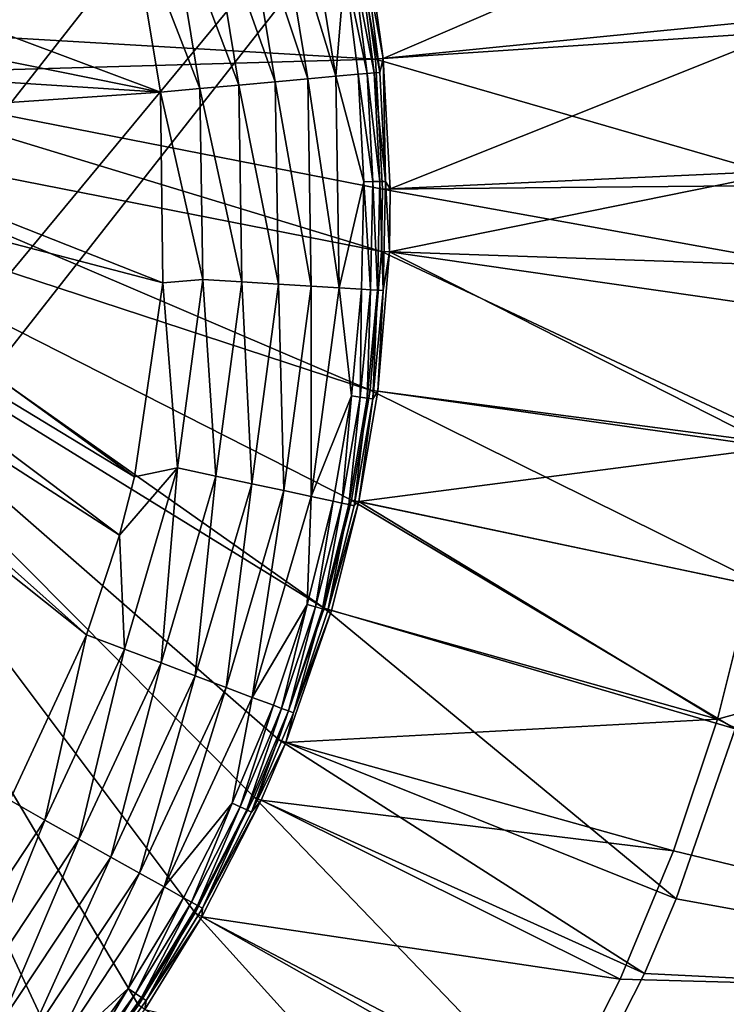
# Model space of a CAD drawing. Header units: metres. Extents: x 0 to 1501, y -1015 to 0.
# Tile 103 of 107: x 1273 to 1366, y -394 to -264. Entities that reach past the tile are written whole.
import ezdxf

# ---------------------------------------------------------------- set-up
doc = ezdxf.new("R2010")
doc.units = ezdxf.units.M

msp = doc.modelspace()

# ---------------------------------------------------------------- linework, layer by layer
at = {"layer": 'None'}
for points in [[(1314.357422, -271.185944, -391.779236), (1309.800659, -243.520325, -391.779236), (1306.196289, -244.406174, -395.641296)], [(1309.800659, -243.520325, -391.779236), (1314.357422, -271.185944, -391.779236), (1315.521484, -256.782074, -387.314758)], [(1306.196289, -244.406174, -395.641296), (1301.982056, -245.441956, -398.780426), (1310.661987, -271.518585, -395.641296)], [(1310.661987, -271.518585, -395.641296), (1314.357422, -271.185944, -391.779236), (1306.196289, -244.406174, -395.641296)], [(1306.341187, -271.907532, -398.780426), (1301.982056, -245.441956, -398.780426), (1297.28894, -246.595398, -401.100159)], [(1301.982056, -245.441956, -398.780426), (1306.341187, -271.907532, -398.780426), (1310.661987, -271.518585, -395.641296)], [(1301.529419, -272.340698, -401.100159), (1297.28894, -246.595398, -401.100159), (1292.263062, -247.830627, -402.52005)], [(1301.529419, -272.340698, -401.100159), (1306.341187, -271.907532, -398.780426), (1297.28894, -246.595398, -401.100159)], [(1371.134644, -247.066254), (1318.637939, -254.56813, -377.175201), (1320.599121, -268.840576, -377.175201)], [(1373.509521, -265.284912), (1371.134644, -247.066254), (1320.599121, -268.840576, -377.175201)], [(1296.376587, -272.804535, -402.52005), (1292.263062, -247.830627, -402.52005), (1287.141724, -249.089371, -403)], [(1296.376587, -272.804535, -402.52005), (1301.529419, -272.340698, -401.100159), (1292.263062, -247.830627, -402.52005)], [(1291.178711, -273.278656, -403), (1287.141724, -249.089371, -403), (1247.553101, -256.949524, -403)], [(1291.178711, -273.278656, -403), (1296.376587, -272.804535, -402.52005), (1287.141724, -249.089371, -403)], [(1317.631836, -254.745071, -406), (1247.119873, -264.695038, -406), (1249.256226, -257.264709, -406)], [(1317.631836, -254.745071, -406), (1319.582642, -268.941589, -406), (1247.119873, -264.695038, -406)], [(1319.582642, -268.941589, -406), (1317.631836, -254.745071, -406), (1375.943115, -263.34201, -3)], [(1318.637939, -254.56813, -377.175201), (1318.333374, -256.312744, -379.803467), (1320.599121, -268.840576, -377.175201)], [(1319.430176, -270.729309, -382.385681), (1317.61792, -256.432159, -382.385681), (1316.678223, -256.58902, -384.897552)], [(1320.152466, -270.664276, -379.803467), (1318.333374, -256.312744, -379.803467), (1317.61792, -256.432159, -382.385681)], [(1319.430176, -270.729309, -382.385681), (1320.152466, -270.664276, -379.803467), (1317.61792, -256.432159, -382.385681)], [(1318.333374, -256.312744, -379.803467), (1320.152466, -270.664276, -379.803467), (1320.599121, -268.840576, -377.175201)], [(1245.509399, -264.057495, -403), (1291.178711, -273.278656, -403), (1247.553101, -256.949524, -403)], [(1314.357422, -271.185944, -391.779236), (1317.313477, -270.91983, -387.314758), (1315.521484, -256.782074, -387.314758)], [(1318.481445, -270.814697, -384.897552), (1316.678223, -256.58902, -384.897552), (1315.521484, -256.782074, -387.314758)], [(1317.313477, -270.91983, -387.314758), (1318.481445, -270.814697, -384.897552), (1315.521484, -256.782074, -387.314758)], [(1318.481445, -270.814697, -384.897552), (1319.430176, -270.729309, -382.385681), (1316.678223, -256.58902, -384.897552)], [(1291.178711, -273.278656, -403), (1245.509399, -264.057495, -403), (1242.437012, -270.158661, -403)], [(1319.582642, -268.941589, -406), (1375.943115, -263.34201, -3), (1377.146118, -285.589722, -3)], [(1319.582642, -268.941589, -406), (1243.908936, -271.071716, -406), (1247.119873, -264.695038, -406)], [(1373.509521, -265.284912), (1320.599121, -268.840576, -377.175201), (1321.531982, -286.087311, -377.175201)], [(1374.512451, -283.63031), (1373.509521, -265.284912), (1321.531982, -286.087311, -377.175201)], [(1319.582642, -268.941589, -406), (1320.510376, -286.096436, -406), (1243.908936, -271.071716, -406)], [(1320.510376, -286.096436, -406), (1319.582642, -268.941589, -406), (1377.146118, -285.589722, -3)], [(1320.599121, -268.840576, -377.175201), (1320.152466, -270.664276, -379.803467), (1320.908936, -285.096527, -379.803467)], [(1320.908936, -285.096527, -379.803467), (1321.531982, -286.087311, -377.175201), (1320.599121, -268.840576, -377.175201)], [(1237.004883, -277.004944, -403), (1291.178711, -273.278656, -403), (1242.437012, -270.158661, -403)], [(1319.231201, -285.120422, -384.897552), (1318.481445, -270.814697, -384.897552), (1317.313477, -270.91983, -387.314758)], [(1320.183716, -285.106842, -382.385681), (1319.430176, -270.729309, -382.385681), (1318.481445, -270.814697, -384.897552)], [(1319.231201, -285.120422, -384.897552), (1320.183716, -285.106842, -382.385681), (1318.481445, -270.814697, -384.897552)], [(1320.908936, -285.096527, -379.803467), (1320.152466, -270.664276, -379.803467), (1319.430176, -270.729309, -382.385681)], [(1320.183716, -285.106842, -382.385681), (1320.908936, -285.096527, -379.803467), (1319.430176, -270.729309, -382.385681)], [(1243.908936, -271.071716, -406), (1320.405396, -294.383606, -406), (1238.229736, -278.229675, -406)], [(1320.510376, -286.096436, -406), (1320.405396, -294.383606, -406), (1243.908936, -271.071716, -406)], [(1306.757813, -298.672577, -398.780426), (1306.341187, -271.907532, -398.780426), (1301.529419, -272.340698, -401.100159)], [(1310.661987, -271.518585, -395.641296), (1306.341187, -271.907532, -398.780426), (1311.088867, -298.937775, -395.641296)], [(1306.341187, -271.907532, -398.780426), (1306.757813, -298.672577, -398.780426), (1311.088867, -298.937775, -395.641296)], [(1314.792969, -299.164581, -391.779236), (1314.357422, -271.185944, -391.779236), (1310.661987, -271.518585, -395.641296)], [(1311.088867, -298.937775, -395.641296), (1314.792969, -299.164581, -391.779236), (1310.661987, -271.518585, -395.641296)], [(1317.313477, -270.91983, -387.314758), (1314.357422, -271.185944, -391.779236), (1318.058716, -285.137115, -387.314758)], [(1314.357422, -271.185944, -391.779236), (1314.792969, -299.164581, -391.779236), (1318.058716, -285.137115, -387.314758)], [(1318.058716, -285.137115, -387.314758), (1319.231201, -285.120422, -384.897552), (1317.313477, -270.91983, -387.314758)], [(1291.480957, -298.486847, -403), (1291.178711, -273.278656, -403), (1237.004883, -277.004944, -403)], [(1296.769653, -298.061005, -402.52005), (1296.376587, -272.804535, -402.52005), (1291.178711, -273.278656, -403)], [(1291.480957, -298.486847, -403), (1296.769653, -298.061005, -402.52005), (1291.178711, -273.278656, -403)], [(1301.934692, -298.377258, -401.100159), (1301.529419, -272.340698, -401.100159), (1296.376587, -272.804535, -402.52005)], [(1296.769653, -298.061005, -402.52005), (1301.934692, -298.377258, -401.100159), (1296.376587, -272.804535, -402.52005)], [(1301.934692, -298.377258, -401.100159), (1306.757813, -298.672577, -398.780426), (1301.529419, -272.340698, -401.100159)], [(1230.158691, -282.437042, -403), (1291.480957, -298.486847, -403), (1237.004883, -277.004944, -403)], [(1238.229736, -278.229675, -406), (1318.891479, -312.694672, -406), (1231.071655, -283.908905, -406)], [(1320.405396, -294.383606, -406), (1318.891479, -312.694672, -406), (1238.229736, -278.229675, -406)], [(1224.057495, -285.50943, -403), (1287.712524, -324.153687, -403), (1230.158691, -282.437042, -403)], [(1287.712524, -324.153687, -403), (1291.480957, -298.486847, -403), (1230.158691, -282.437042, -403)], [(1231.071655, -283.908905, -406), (1312.803101, -341.554382, -406), (1224.695068, -287.119873, -406)], [(1318.891479, -312.694672, -406), (1316.405273, -327.242249, -406), (1231.071655, -283.908905, -406)], [(1231.071655, -283.908905, -406), (1316.405273, -327.242249, -406), (1312.803101, -341.554382, -406)], [(1374.137817, -301.999298), (1374.512451, -283.63031), (1321.426392, -294.418579, -377.175201)], [(1374.512451, -283.63031), (1321.531982, -286.087311, -377.175201), (1321.426392, -294.418579, -377.175201)], [(1318.058716, -285.137115, -387.314758), (1314.792969, -299.164581, -391.779236), (1317.755981, -299.346008, -387.314758)], [(1317.755981, -299.346008, -387.314758), (1318.926636, -299.417694, -384.897552), (1318.058716, -285.137115, -387.314758)], [(1318.926636, -299.417694, -384.897552), (1319.231201, -285.120422, -384.897552), (1318.058716, -285.137115, -387.314758)], [(1318.926636, -299.417694, -384.897552), (1319.877563, -299.475922, -382.385681), (1319.231201, -285.120422, -384.897552)], [(1319.877563, -299.475922, -382.385681), (1320.183716, -285.106842, -382.385681), (1319.231201, -285.120422, -384.897552)], [(1319.877563, -299.475922, -382.385681), (1320.601685, -299.520233, -379.803467), (1320.183716, -285.106842, -382.385681)], [(1320.601685, -299.520233, -379.803467), (1320.908936, -285.096527, -379.803467), (1320.183716, -285.106842, -382.385681)], [(1320.601685, -299.520233, -379.803467), (1321.426392, -294.418579, -377.175201), (1320.908936, -285.096527, -379.803467)], [(1321.426392, -294.418579, -377.175201), (1321.531982, -286.087311, -377.175201), (1320.908936, -285.096527, -379.803467)], [(1216.949585, -287.553131, -403), (1285.735229, -331.88504, -403), (1224.057495, -285.50943, -403)], [(1285.735229, -331.88504, -403), (1287.712524, -324.153687, -403), (1224.057495, -285.50943, -403)], [(1320.405396, -294.383606, -406), (1320.510376, -286.096436, -406), (1377.010254, -296.32193, -3)], [(1320.510376, -286.096436, -406), (1377.146118, -285.589722, -3), (1377.010254, -296.32193, -3)], [(1210, -288.190735, -403), (1281.396729, -345.075623, -403), (1216.949585, -287.553131, -403)], [(1281.396729, -345.075623, -403), (1285.735229, -331.88504, -403), (1216.949585, -287.553131, -403)], [(1312.803101, -341.554382, -406), (1306.79126, -358.916534, -406), (1224.695068, -287.119873, -406)], [(1224.695068, -287.119873, -406), (1306.79126, -358.916534, -406), (1303.539673, -366.539856, -406)], [(1303.539673, -366.539856, -406), (1295.76123, -381.858002, -406), (1224.695068, -287.119873, -406)], [(1295.76123, -381.858002, -406), (1288.241943, -394.056702, -406), (1224.695068, -287.119873, -406)], [(1224.695068, -287.119873, -406), (1288.241943, -394.056702, -406), (1279.954468, -405.497314, -406)], [(1279.954468, -405.497314, -406), (1267.835571, -419.526672, -406), (1224.695068, -287.119873, -406)], [(1210, -288.190735, -403), (1271.235474, -366.946289, -403), (1281.396729, -345.075623, -403)], [(1318.891479, -312.694672, -406), (1320.405396, -294.383606, -406), (1375.046997, -320.071442, -3)], [(1319.904419, -312.827728, -377.175201), (1321.426392, -294.418579, -377.175201), (1320.601685, -299.520233, -379.803467)], [(1321.426392, -294.418579, -377.175201), (1319.904419, -312.827728, -377.175201), (1372.387573, -320.288544)], [(1320.405396, -294.383606, -406), (1377.010254, -296.32193, -3), (1375.046997, -320.071442, -3)], [(1374.137817, -301.999298), (1321.426392, -294.418579, -377.175201), (1372.387573, -320.288544)], [(1293.434448, -322.975281, -402.52005), (1296.769653, -298.061005, -402.52005), (1291.480957, -298.486847, -403)], [(1293.434448, -322.975281, -402.52005), (1298.49646, -324.061066, -401.100159), (1296.769653, -298.061005, -402.52005)], [(1298.49646, -324.061066, -401.100159), (1301.934692, -298.377258, -401.100159), (1296.769653, -298.061005, -402.52005)], [(1287.712524, -324.153687, -403), (1293.434448, -322.975281, -402.52005), (1291.480957, -298.486847, -403)], [(1298.49646, -324.061066, -401.100159), (1303.223389, -325.074982, -398.780426), (1301.934692, -298.377258, -401.100159)], [(1303.223389, -325.074982, -398.780426), (1306.757813, -298.672577, -398.780426), (1301.934692, -298.377258, -401.100159)], [(1306.757813, -298.672577, -398.780426), (1303.223389, -325.074982, -398.780426), (1307.468018, -325.985443, -395.641296)], [(1311.088867, -298.937775, -395.641296), (1306.757813, -298.672577, -398.780426), (1307.468018, -325.985443, -395.641296)], [(1307.468018, -325.985443, -395.641296), (1311.098267, -326.76413, -391.779236), (1311.088867, -298.937775, -395.641296)], [(1311.098267, -326.76413, -391.779236), (1314.792969, -299.164581, -391.779236), (1311.088867, -298.937775, -395.641296)], [(1314.792969, -299.164581, -391.779236), (1311.098267, -326.76413, -391.779236), (1316.404175, -313.458588, -387.314758)], [(1314.792969, -299.164581, -391.779236), (1316.404175, -313.458588, -387.314758), (1317.755981, -299.346008, -387.314758)], [(1316.404175, -313.458588, -387.314758), (1317.566406, -313.618073, -384.897552), (1317.755981, -299.346008, -387.314758)], [(1317.566406, -313.618073, -384.897552), (1318.926636, -299.417694, -384.897552), (1317.755981, -299.346008, -387.314758)], [(1317.566406, -313.618073, -384.897552), (1318.510498, -313.747589, -382.385681), (1318.926636, -299.417694, -384.897552)], [(1318.510498, -313.747589, -382.385681), (1319.877563, -299.475922, -382.385681), (1318.926636, -299.417694, -384.897552)], [(1318.510498, -313.747589, -382.385681), (1319.22937, -313.846222, -379.803467), (1319.877563, -299.475922, -382.385681)], [(1319.22937, -313.846222, -379.803467), (1320.601685, -299.520233, -379.803467), (1319.877563, -299.475922, -382.385681)], [(1319.22937, -313.846222, -379.803467), (1319.904419, -312.827728, -377.175201), (1320.601685, -299.520233, -379.803467)], [(1311.098267, -326.76413, -391.779236), (1314.002197, -327.387024, -387.314758), (1316.404175, -313.458588, -387.314758)], [(1314.002197, -327.387024, -387.314758), (1315.149536, -327.633118, -384.897552), (1316.404175, -313.458588, -387.314758)], [(1315.149536, -327.633118, -384.897552), (1317.566406, -313.618073, -384.897552), (1316.404175, -313.458588, -387.314758)], [(1315.149536, -327.633118, -384.897552), (1316.081543, -327.833008, -382.385681), (1317.566406, -313.618073, -384.897552)], [(1316.081543, -327.833008, -382.385681), (1318.510498, -313.747589, -382.385681), (1317.566406, -313.618073, -384.897552)], [(1316.081543, -327.833008, -382.385681), (1316.791138, -327.985229, -379.803467), (1318.510498, -313.747589, -382.385681)], [(1316.405273, -327.242249, -406), (1318.891479, -312.694672, -406), (1371.823486, -338.933533, -3)], [(1316.791138, -327.985229, -379.803467), (1319.22937, -313.846222, -379.803467), (1318.510498, -313.747589, -382.385681)], [(1316.791138, -327.985229, -379.803467), (1317.404907, -327.453125, -377.175201), (1319.22937, -313.846222, -379.803467)], [(1317.404907, -327.453125, -377.175201), (1319.904419, -312.827728, -377.175201), (1319.22937, -313.846222, -379.803467)], [(1372.387573, -320.288544), (1319.904419, -312.827728, -377.175201), (1317.404907, -327.453125, -377.175201)], [(1318.891479, -312.694672, -406), (1375.046997, -320.071442, -3), (1371.823486, -338.933533, -3)], [(1317.404907, -327.453125, -377.175201), (1369.271729, -338.395203), (1372.387573, -320.288544)], [(1287.712524, -324.153687, -403), (1285.735229, -331.88504, -403), (1293.434448, -322.975281, -402.52005)], [(1285.735229, -331.88504, -403), (1286.403564, -346.963318, -402.52005), (1293.434448, -322.975281, -402.52005)], [(1293.434448, -322.975281, -402.52005), (1286.403564, -346.963318, -402.52005), (1291.248413, -348.790009, -401.100159)], [(1293.434448, -322.975281, -402.52005), (1291.248413, -348.790009, -401.100159), (1298.49646, -324.061066, -401.100159)], [(1291.248413, -348.790009, -401.100159), (1295.772461, -350.495789, -398.780426), (1298.49646, -324.061066, -401.100159)], [(1298.49646, -324.061066, -401.100159), (1295.772461, -350.495789, -398.780426), (1303.223389, -325.074982, -398.780426)], [(1303.223389, -325.074982, -398.780426), (1295.772461, -350.495789, -398.780426), (1299.835083, -352.027557, -395.641296)], [(1307.468018, -325.985443, -395.641296), (1303.223389, -325.074982, -398.780426), (1299.835083, -352.027557, -395.641296)], [(1299.835083, -352.027557, -395.641296), (1303.30957, -353.337585, -391.779236), (1307.468018, -325.985443, -395.641296)], [(1303.30957, -353.337585, -391.779236), (1311.098267, -326.76413, -391.779236), (1307.468018, -325.985443, -395.641296)], [(1311.098267, -326.76413, -391.779236), (1303.30957, -353.337585, -391.779236), (1310.555054, -341.049469, -387.314758)], [(1314.002197, -327.387024, -387.314758), (1311.098267, -326.76413, -391.779236), (1310.555054, -341.049469, -387.314758)], [(1310.555054, -341.049469, -387.314758), (1311.680908, -341.380554, -384.897552), (1314.002197, -327.387024, -387.314758)], [(1311.680908, -341.380554, -384.897552), (1315.149536, -327.633118, -384.897552), (1314.002197, -327.387024, -387.314758)], [(1311.680908, -341.380554, -384.897552), (1312.595459, -341.649475, -382.385681), (1315.149536, -327.633118, -384.897552)], [(1312.595459, -341.649475, -382.385681), (1316.081543, -327.833008, -382.385681), (1315.149536, -327.633118, -384.897552)], [(1312.595459, -341.649475, -382.385681), (1313.29187, -341.854279, -379.803467), (1316.081543, -327.833008, -382.385681)], [(1312.803101, -341.554382, -406), (1316.405273, -327.242249, -406), (1367.152954, -357.490356, -3)], [(1313.783447, -341.841797, -377.175201), (1317.404907, -327.453125, -377.175201), (1313.29187, -341.854279, -379.803467)], [(1317.404907, -327.453125, -377.175201), (1316.791138, -327.985229, -379.803467), (1313.29187, -341.854279, -379.803467)], [(1313.29187, -341.854279, -379.803467), (1316.791138, -327.985229, -379.803467), (1316.081543, -327.833008, -382.385681)], [(1313.783447, -341.841797, -377.175201), (1364.807861, -356.217468), (1317.404907, -327.453125, -377.175201)], [(1316.405273, -327.242249, -406), (1371.823486, -338.933533, -3), (1367.152954, -357.490356, -3)], [(1364.807861, -356.217468), (1369.271729, -338.395203), (1317.404907, -327.453125, -377.175201)], [(1439.174805, -393.012756), (1460.611938, -329.799438), (1364.807861, -356.217468)], [(1364.807861, -356.217468), (1460.611938, -329.799438), (1369.271729, -338.395203)], [(1285.735229, -331.88504, -403), (1281.396729, -345.075623, -403), (1286.403564, -346.963318, -402.52005)], [(1310.555054, -341.049469, -387.314758), (1303.30957, -353.337585, -391.779236), (1306.088867, -354.385529, -387.314758)], [(1306.088867, -354.385529, -387.314758), (1307.187012, -354.799561, -384.897552), (1310.555054, -341.049469, -387.314758)], [(1307.187012, -354.799561, -384.897552), (1311.680908, -341.380554, -384.897552), (1310.555054, -341.049469, -387.314758)], [(1306.79126, -358.916534, -406), (1312.803101, -341.554382, -406), (1359.355225, -380.008972, -3)], [(1307.187012, -354.799561, -384.897552), (1308.078979, -355.135895, -382.385681), (1311.680908, -341.380554, -384.897552)], [(1307.73938, -359.296967, -377.175201), (1313.783447, -341.841797, -377.175201), (1308.758179, -355.391968, -379.803467)], [(1364.807861, -356.217468), (1313.783447, -341.841797, -377.175201), (1307.73938, -359.296967, -377.175201)], [(1308.078979, -355.135895, -382.385681), (1312.595459, -341.649475, -382.385681), (1311.680908, -341.380554, -384.897552)], [(1308.078979, -355.135895, -382.385681), (1308.758179, -355.391968, -379.803467), (1312.595459, -341.649475, -382.385681)], [(1308.758179, -355.391968, -379.803467), (1313.29187, -341.854279, -379.803467), (1312.595459, -341.649475, -382.385681)], [(1313.783447, -341.841797, -377.175201), (1313.29187, -341.854279, -379.803467), (1308.758179, -355.391968, -379.803467)], [(1312.803101, -341.554382, -406), (1367.152954, -357.490356, -3), (1359.355225, -380.008972, -3)], [(1281.396729, -345.075623, -403), (1271.235474, -366.946289, -403), (1275.86084, -369.593201, -402.52005)], [(1281.396729, -345.075623, -403), (1275.86084, -369.593201, -402.52005), (1286.403564, -346.963318, -402.52005)], [(1286.403564, -346.963318, -402.52005), (1275.86084, -369.593201, -402.52005), (1280.380005, -372.118896, -401.100159)], [(1286.403564, -346.963318, -402.52005), (1280.380005, -372.118896, -401.100159), (1291.248413, -348.790009, -401.100159)], [(1291.248413, -348.790009, -401.100159), (1280.380005, -372.118896, -401.100159), (1284.599976, -374.477356, -398.780426)], [(1284.599976, -374.477356, -398.780426), (1295.772461, -350.495789, -398.780426), (1291.248413, -348.790009, -401.100159)], [(1295.772461, -350.495789, -398.780426), (1284.599976, -374.477356, -398.780426), (1288.389526, -376.595245, -395.641296)], [(1299.835083, -352.027557, -395.641296), (1295.772461, -350.495789, -398.780426), (1288.389526, -376.595245, -395.641296)], [(1288.389526, -376.595245, -395.641296), (1291.630493, -378.406555, -391.779236), (1299.835083, -352.027557, -395.641296)], [(1291.630493, -378.406555, -391.779236), (1303.30957, -353.337585, -391.779236), (1299.835083, -352.027557, -395.641296)], [(1303.30957, -353.337585, -391.779236), (1291.630493, -378.406555, -391.779236), (1300.634644, -367.339447, -387.314758)], [(1303.30957, -353.337585, -391.779236), (1300.634644, -367.339447, -387.314758), (1306.088867, -354.385529, -387.314758)], [(1300.634644, -367.339447, -387.314758), (1301.69873, -367.834045, -384.897552), (1306.088867, -354.385529, -387.314758)], [(1301.69873, -367.834045, -384.897552), (1307.187012, -354.799561, -384.897552), (1306.088867, -354.385529, -387.314758)], [(1301.69873, -367.834045, -384.897552), (1302.563232, -368.23584, -382.385681), (1307.187012, -354.799561, -384.897552)], [(1302.563232, -368.23584, -382.385681), (1308.078979, -355.135895, -382.385681), (1307.187012, -354.799561, -384.897552)], [(1302.563232, -368.23584, -382.385681), (1303.221436, -368.541748, -379.803467), (1308.078979, -355.135895, -382.385681)], [(1303.221436, -368.541748, -379.803467), (1308.758179, -355.391968, -379.803467), (1308.078979, -355.135895, -382.385681)], [(1307.73938, -359.296967, -377.175201), (1308.758179, -355.391968, -379.803467), (1303.221436, -368.541748, -379.803467)], [(1359.020874, -373.65509), (1364.807861, -356.217468), (1307.73938, -359.296967, -377.175201)], [(1359.020874, -373.65509), (1439.174805, -393.012756), (1364.807861, -356.217468)], [(1367.152954, -357.490356, -3), (1435.656006, -393.829926, -3), (1359.355225, -380.008972, -3)], [(1304.470459, -366.960876, -377.175201), (1307.73938, -359.296967, -377.175201), (1303.221436, -368.541748, -379.803467)], [(1303.539673, -366.539856, -406), (1306.79126, -358.916534, -406), (1355.144165, -389.88147, -3)], [(1359.020874, -373.65509), (1307.73938, -359.296967, -377.175201), (1304.470459, -366.960876, -377.175201)], [(1306.79126, -358.916534, -406), (1359.355225, -380.008972, -3), (1355.144165, -389.88147, -3)], [(1271.235474, -366.946289, -403), (1262.056519, -390.442627, -402.52005), (1275.86084, -369.593201, -402.52005)], [(1295.76123, -381.858002, -406), (1303.539673, -366.539856, -406), (1345.056763, -409.747253, -3)], [(1296.650391, -382.361053, -377.175201), (1304.470459, -366.960876, -377.175201), (1296.712891, -381.24704, -379.803467)], [(1351.943481, -390.610016), (1304.470459, -366.960876, -377.175201), (1296.650391, -382.361053, -377.175201)], [(1304.470459, -366.960876, -377.175201), (1303.221436, -368.541748, -379.803467), (1296.712891, -381.24704, -379.803467)], [(1303.539673, -366.539856, -406), (1355.144165, -389.88147, -3), (1345.056763, -409.747253, -3)], [(1351.943481, -390.610016), (1359.020874, -373.65509), (1304.470459, -366.960876, -377.175201)], [(1291.630493, -378.406555, -391.779236), (1294.223022, -379.855499, -387.314758), (1300.634644, -367.339447, -387.314758)], [(1294.223022, -379.855499, -387.314758), (1295.247314, -380.427917, -384.897552), (1300.634644, -367.339447, -387.314758)], [(1295.247314, -380.427917, -384.897552), (1301.69873, -367.834045, -384.897552), (1300.634644, -367.339447, -387.314758)], [(1295.247314, -380.427917, -384.897552), (1296.079346, -380.892944, -382.385681), (1301.69873, -367.834045, -384.897552)], [(1296.079346, -380.892944, -382.385681), (1302.563232, -368.23584, -382.385681), (1301.69873, -367.834045, -384.897552)], [(1296.079346, -380.892944, -382.385681), (1296.712891, -381.24704, -379.803467), (1302.563232, -368.23584, -382.385681)], [(1296.712891, -381.24704, -379.803467), (1303.221436, -368.541748, -379.803467), (1302.563232, -368.23584, -382.385681)], [(1275.86084, -369.593201, -402.52005), (1262.056519, -390.442627, -402.52005), (1266.149292, -393.612274, -401.100159)], [(1275.86084, -369.593201, -402.52005), (1266.149292, -393.612274, -401.100159), (1280.380005, -372.118896, -401.100159)], [(1280.380005, -372.118896, -401.100159), (1266.149292, -393.612274, -401.100159), (1269.971069, -396.572113, -398.780426)], [(1280.380005, -372.118896, -401.100159), (1269.971069, -396.572113, -398.780426), (1284.599976, -374.477356, -398.780426)], [(1439.174805, -393.012756), (1359.020874, -373.65509), (1351.943481, -390.610016)], [(1284.599976, -374.477356, -398.780426), (1269.971069, -396.572113, -398.780426), (1273.403076, -399.230011, -395.641296)], [(1288.389526, -376.595245, -395.641296), (1284.599976, -374.477356, -398.780426), (1273.403076, -399.230011, -395.641296)], [(1273.403076, -399.230011, -395.641296), (1276.338257, -401.503143, -391.779236), (1288.389526, -376.595245, -395.641296)], [(1276.338257, -401.503143, -391.779236), (1291.630493, -378.406555, -391.779236), (1288.389526, -376.595245, -395.641296)], [(1291.630493, -378.406555, -391.779236), (1276.338257, -401.503143, -391.779236), (1286.889404, -391.874054, -387.314758)], [(1294.223022, -379.855499, -387.314758), (1291.630493, -378.406555, -391.779236), (1286.889404, -391.874054, -387.314758)], [(1286.889404, -391.874054, -387.314758), (1287.868042, -392.521271, -384.897552), (1294.223022, -379.855499, -387.314758)], [(1287.868042, -392.521271, -384.897552), (1295.247314, -380.427917, -384.897552), (1294.223022, -379.855499, -387.314758)], [(1435.656006, -393.829926, -3), (1355.144165, -389.88147, -3), (1359.355225, -380.008972, -3)], [(1287.868042, -392.521271, -384.897552), (1288.663086, -393.047028, -382.385681), (1295.247314, -380.427917, -384.897552)], [(1288.663086, -393.047028, -382.385681), (1296.079346, -380.892944, -382.385681), (1295.247314, -380.427917, -384.897552)], [(1288.663086, -393.047028, -382.385681), (1289.268433, -393.447327, -379.803467), (1296.079346, -380.892944, -382.385681)], [(1289.268433, -393.447327, -379.803467), (1296.712891, -381.24704, -379.803467), (1296.079346, -380.892944, -382.385681)], [(1296.650391, -382.361053, -377.175201), (1296.712891, -381.24704, -379.803467), (1289.268433, -393.447327, -379.803467)], [(1288.241943, -394.056702, -406), (1295.76123, -381.858002, -406), (1335.307495, -425.563843, -3)], [(1289.090942, -394.625, -377.175201), (1296.650391, -382.361053, -377.175201), (1289.268433, -393.447327, -379.803467)], [(1343.615356, -406.986908), (1296.650391, -382.361053, -377.175201), (1289.090942, -394.625, -377.175201)], [(1295.76123, -381.858002, -406), (1345.056763, -409.747253, -3), (1335.307495, -425.563843, -3)], [(1343.615356, -406.986908), (1351.943481, -390.610016), (1296.650391, -382.361053, -377.175201)], [(1343.615356, -406.986908), (1439.174805, -393.012756), (1351.943481, -390.610016)], [(1355.144165, -389.88147, -3), (1435.656006, -393.829926, -3), (1345.056763, -409.747253, -3)], [(1286.889404, -391.874054, -387.314758), (1276.338257, -401.503143, -391.779236), (1278.686279, -403.321503, -387.314758)], [(1278.686279, -403.321503, -387.314758), (1279.613892, -404.039917, -384.897552), (1286.889404, -391.874054, -387.314758)], [(1279.613892, -404.039917, -384.897552), (1287.868042, -392.521271, -384.897552), (1286.889404, -391.874054, -387.314758)], [(1279.613892, -404.039917, -384.897552), (1280.367432, -404.623505, -382.385681), (1287.868042, -392.521271, -384.897552)], [(1280.367432, -404.623505, -382.385681), (1288.663086, -393.047028, -382.385681), (1287.868042, -392.521271, -384.897552)], [(1280.367432, -404.623505, -382.385681), (1280.941162, -405.067841, -379.803467), (1288.663086, -393.047028, -382.385681)], [(1280.941162, -405.067841, -379.803467), (1289.268433, -393.447327, -379.803467), (1288.663086, -393.047028, -382.385681)], [(1413.408203, -454.588379), (1439.174805, -393.012756), (1343.615356, -406.986908)], [(1289.090942, -394.625, -377.175201), (1289.268433, -393.447327, -379.803467), (1280.941162, -405.067841, -379.803467)], [(1435.656006, -393.829926, -3), (1409.899414, -455.033936, -3), (1345.056763, -409.747253, -3)]]:
    msp.add_3dface(points, dxfattribs=at)
at = {"layer": 'None01'}
for points in [[(1420.450195, -116.977798, -410), (1404.711548, -104.637085, -410), (937.769287, -700.150574, -410)], [(1404.711548, -104.637085, -410), (1404.711548, -104.637085, -430), (937.769287, -700.150574, -410)], [(1404.711548, -104.637085, -430), (937.769287, -700.150574, -430), (937.769287, -700.150574, -410)], [(937.769287, -700.150574, -430), (1404.711548, -104.637085, -430), (1420.450195, -116.977798, -430)], [(953.507996, -712.491272, -410), (1420.450195, -116.977798, -410), (937.769287, -700.150574, -410)], [(953.507996, -712.491272, -430), (937.769287, -700.150574, -430), (1420.450195, -116.977798, -430)], [(953.507996, -712.491272, -410), (953.507996, -712.491272, -430), (1420.450195, -116.977798, -410)], [(953.507996, -712.491272, -430), (1420.450195, -116.977798, -430), (1420.450195, -116.977798, -410)]]:
    msp.add_3dface(points, dxfattribs=at)

doc.saveas('drawing.dxf')
